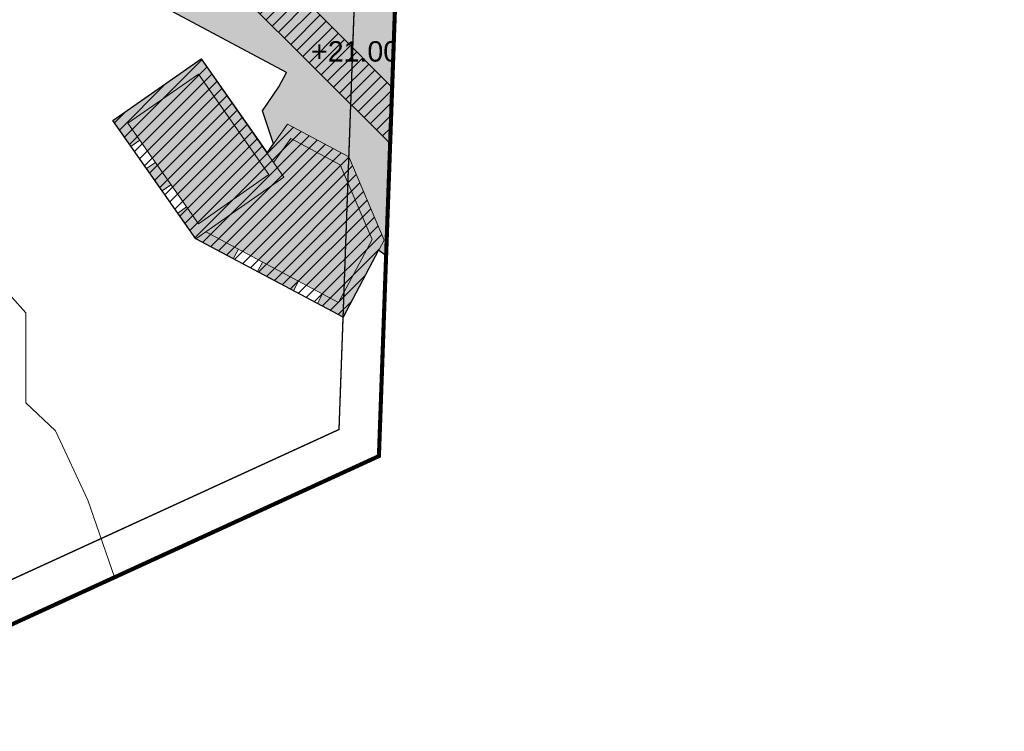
# Model space of a CAD drawing. Header units: millimetres. Extents: x -1402 to -179, y -280 to 6164.
# Tile 154 of 212: x -415 to -343, y 3657 to 3709. Entities that reach past the tile are written whole.
import ezdxf
from ezdxf.xclip import XClip

# ---------------------------------------------------------------- set-up
doc = ezdxf.new("R2010")
doc.units = ezdxf.units.MM
doc.header["$XCLIPFRAME"] = 0
doc.linetypes.add('AJN-Limite', pattern=[1.25, 0.5, -0.25, 0, -0.25, 0, -0.25])
doc.linetypes.add('DASH', pattern=[0.35, 0.25, -0.1])
doc.layers.get('0').update_dxf_attribs({"linetype": 'CONTINUOUS'})
doc.layers.get('DEFPOINTS').update_dxf_attribs({"linetype": 'CONTINUOUS'})
for name, color, linetype, lineweight in [('AJN-2-SBT-C', 2, 'CONTINUOUS', 20), ('AJN-7-500-A', 10, 'CONTINUOUS', 18), ('GEO-1-LIM-V', 10, 'AJN-Limite', 25)]:
    doc.layers.add(name, color=color, linetype=linetype, lineweight=lineweight)
for name, color, linetype, true_color in [('AJN-2-SBT-H', 7, 'CONTINUOUS', 0x6e6e6e), ('AJN-8-254-H-CLAIR', 7, 'CONTINUOUS', 0xededed), ('AJN-9-SRF-FORT-CIRCULATION 50%', 7, 'CONTINUOUS', 0xff80ff), ('AJN-9-SRF-FORT-VILLAGE HOUSING', 7, 'CONTINUOUS', 0xebc850)]:
    doc.layers.add(name, color=color, linetype=linetype, true_color=true_color)
doc.styles.get("Standard").update_dxf_attribs({"font": 'rs.shx', "bigfont": 'hztxt.shx'})
pattern_1 = [(45, (0, 0), (-0.4490128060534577, 0.4490128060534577), [])]

# ---------------------------------------------------------------- blocks, each defined once
blk = doc.blocks.new('VILLAGE 21.00')
at = {"layer": 'AJN-2-SBT-H'}
h = blk.add_hatch(color=256, dxfattribs=at)
h.dxf.hatch_style = 1
h.paths.add_polyline_path([(-384.8648532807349, 114.1704812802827), (-388.4648532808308, 114.1704812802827), (-388.4648532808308, 116.370481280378), (-384.8648532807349, 116.370481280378), (-384.8648532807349, 114.4704812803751)], flags=16)
h.paths.add_polyline_path([(-385.1648532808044, 114.4704812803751), (-386.5648532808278, 114.4704812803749), (-386.5648532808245, 116.0704812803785), (-385.1648532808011, 116.0704812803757)], flags=0)
h.paths.add_polyline_path([(-386.7648532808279, 114.4704812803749), (-388.1648532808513, 114.4704812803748), (-388.1648532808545, 116.0704812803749), (-386.7648532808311, 116.0704812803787)], flags=0)
h.paths.add_polyline_path([(-390.1527117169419, 115.0858107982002), (-392.5806587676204, 114.1339017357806), (-395.0197616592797, 118.9826659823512), (-397.3442480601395, 121.8728793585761), (-398.1110281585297, 128.2095993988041), (-396.1340544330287, 130.4253755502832), (-390.0414245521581, 120.0081440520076)], flags=16)
h.paths.add_polyline_path([(-371.5370312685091, 88.4500274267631), (-360.0108731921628, 88.4500274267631), (-360.4876457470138, 83.54476469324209), (-366.9156072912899, 83.54476469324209)])
h.paths.add_polyline_path([(-348.3375064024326, 112.7901658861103), (-348.4015481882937, 114.0450112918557), (-349.2005083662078, 114.0042358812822), (-349.1291659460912, 112.606340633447), (-356.3601029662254, 110.9272996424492), (-356.6416617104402, 112.1398570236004), (-357.4209292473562, 111.9589092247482), (-357.1393705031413, 110.7463518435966), (-359.644835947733, 110.1645767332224), (-365.7133929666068, 138.6150214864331), (-363.6657719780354, 139.2582968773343), (-361.9438350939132, 132.9064332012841), (-361.1717043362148, 133.1157513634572), (-362.893805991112, 139.4682228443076), (-355.9446291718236, 141.3520863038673), (-355.7030340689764, 140.4608926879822), (-354.1973954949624, 140.9030445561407), (-354.2072450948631, 140.9365849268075), (-361.9684231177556, 163.3387313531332), (-365.8744952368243, 164.6835442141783), (-368.6123521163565, 161.9480437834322), (-370.4179073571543, 160.6677678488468), (-365.2723782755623, 154.4489022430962), (-363.5338377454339, 148.3942077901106), (-362.7798175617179, 148.6107165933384), (-363.9620976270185, 152.7449897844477), (-360.5010736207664, 153.7356021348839), (-357.103660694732, 141.8667577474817), (-360.5788942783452, 140.9246510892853), (-362.4486623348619, 147.4573150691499), (-363.2026532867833, 147.2408146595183), (-361.3305268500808, 140.7208898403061), (-363.8752549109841, 140.0310354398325), (-366.5975683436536, 139.1758003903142), (-367.4329147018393, 139.1758003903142), (-367.4329147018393, 138.1758003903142), (-366.8958756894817, 138.1758003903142), (-359.2831071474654, 95.93763052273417), (-359.816480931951, 90.4500274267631), (-373.6849059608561, 90.4500274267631), (-378.4875171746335, 97.72549697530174), (-383.7134599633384, 104.9246683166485), (-383.8554844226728, 108.6413769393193), (-384.7518128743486, 116.9964901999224), (-387.4648532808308, 118.856119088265), (-388.7908625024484, 119.7650200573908), (-397.0975786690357, 137.3442970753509), (-392.7998567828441, 146.8167263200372), (-397.8847630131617, 148.1411889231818), (-400.4843965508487, 142.8737765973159), (-396.4402312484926, 141.8979553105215), (-398.9651271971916, 135.6964688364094), (-398.791739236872, 135.1589444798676), (-398.8755601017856, 134.8468334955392), (-399.6258696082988, 134.545493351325), (-405.1862799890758, 129.821392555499), (-405.1112688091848, 129.0862723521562), (-407.8116964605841, 123.173953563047), (-409.8254920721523, 124.2447076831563), (-411.068379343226, 121.9071766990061), (-410.3620212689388, 121.5315994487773), (-409.4947112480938, 123.1627723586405), (-401.5481829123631, 118.937528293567), (-403.379122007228, 115.4940326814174), (-402.6727639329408, 115.1184554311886), (-402.3216659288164, 115.7787747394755), (-396.486722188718, 112.676280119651), (-381.3627619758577, 97.42094566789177), (-367.3473782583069, 82.54476469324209), (-354.9196171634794, 82.54476469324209), (-354.9196171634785, 87.64530889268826), (-351.890074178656, 87.64530889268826), (-351.864602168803, 87.14595813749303), (-351.0656409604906, 87.18671335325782), (-351.4376104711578, 94.47876675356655), (-344.8132136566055, 94.81667893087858), (-344.7024696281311, 92.64566397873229), (-343.9035084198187, 92.68641919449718), (-344.0550076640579, 95.65639535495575), (-347.4542248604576, 95.48300041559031)])
h = blk.add_hatch(color=256, dxfattribs=at)
h.dxf.hatch_style = 1
h.paths.add_polyline_path([(-383.4182135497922, 95.27926327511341), (-387.6675128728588, 97.53865580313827), (-386.9800927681, 98.83150498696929), (-398.8892437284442, 110.7084329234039), (-403.7300806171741, 113.1299319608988), (-403.2361298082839, 114.0589183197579), (-403.9427960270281, 114.4346594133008), (-405.7734269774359, 110.9909999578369), (-409.4559186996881, 112.9490155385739), (-409.8314959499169, 112.2426574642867), (-405.4426461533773, 109.9090646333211), (-405.3019483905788, 110.1721918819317), (-395.482928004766, 104.9436884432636), (-396.0578684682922, 103.8925152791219), (-397.2442202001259, 102.1327191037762), (-396.4404639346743, 99.69056382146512), (-395.414334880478, 101.1331019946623), (-390.9076672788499, 98.73564015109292), (-388.316124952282, 92.62569789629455), (-388.7176355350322, 91.87056631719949), (-384.7294865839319, 88.99438463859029), (-383.2190830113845, 87.04563804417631), (-382.5458132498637, 88.31187430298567), (-382.3837959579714, 88.22572818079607), (-380.5790752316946, 90.87734676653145)])
h = blk.add_hatch(color=256, dxfattribs=at)
h.dxf.hatch_style = 1
h.paths.add_polyline_path([(-401.7591271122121, 105.9415516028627), (-408.2409792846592, 101.400341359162), (-406.9184546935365, 99.51264877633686), (-406.2632550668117, 99.97168412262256), (-407.1267443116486, 101.2041770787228), (-401.9552913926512, 104.8273166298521), (-396.7855478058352, 97.44833351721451), (-401.9570007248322, 93.82519396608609), (-402.8204899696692, 95.0576869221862), (-403.475689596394, 94.5986515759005), (-402.1531650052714, 92.71095899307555), (-395.6713128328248, 97.25216923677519)])
h = blk.add_hatch(color=256, dxfattribs=at)
h.dxf.hatch_style = 1
h.paths.add_polyline_path([(-405.1156667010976, 98.33368505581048), (-405.7708663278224, 97.87464970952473), (-404.6232779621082, 96.23665064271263), (-403.9680783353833, 96.69568598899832)])
h.paths.add_polyline_path([(-399.0151057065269, 91.94847930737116), (-401.4179168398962, 93.22607664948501), (-402.1531650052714, 92.71095899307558), (-399.3906829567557, 91.24212123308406)])
h.paths.add_polyline_path([(-394.6003677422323, 89.6011214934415), (-397.249210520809, 91.00953618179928), (-397.6247877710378, 90.30317810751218), (-394.9759449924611, 88.89476341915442)])
h.paths.add_polyline_path([(-388.3161249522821, 92.62569789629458), (-390.90766727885, 98.73564015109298), (-395.4143348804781, 101.1331019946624), (-396.9136320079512, 99.02538140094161), (-396.426486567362, 98.33005910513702), (-395.1697279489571, 100.0968176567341), (-391.533525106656, 98.16242658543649), (-389.2015610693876, 92.66447833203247), (-391.6612961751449, 88.0383894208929), (-392.8344725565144, 88.6621783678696), (-393.2100498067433, 87.95582029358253), (-391.3305153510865, 86.95645409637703)])
at = {"layer": 'AJN-8-254-H-CLAIR'}
h = blk.add_hatch(color=256, dxfattribs=at)
h.dxf.hatch_style = 1
h.paths.add_polyline_path([(-363.2026532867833, 147.2408146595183), (-362.4486331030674, 147.4573234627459), (-362.1602434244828, 147.5398652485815), (-362.1327264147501, 147.443725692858), (-360.4983453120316, 147.911517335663), (-360.4157955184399, 147.6230964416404), (-362.0502849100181, 147.15528504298), (-361.9402139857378, 146.7707276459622), (-360.3715257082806, 141.2916951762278), (-357.4759157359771, 142.0766707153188), (-359.1659183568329, 147.9808393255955), (-359.2621196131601, 147.9533027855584), (-359.3446706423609, 148.2417214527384), (-359.2484749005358, 148.2692576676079), (-360.1841111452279, 151.5379828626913), (-360.2802576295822, 151.5104638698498), (-360.3628086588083, 151.7988825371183), (-360.2666691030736, 151.8263995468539), (-360.7069412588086, 153.3646324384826), (-362.0528950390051, 152.9793943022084), (-361.6126228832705, 151.4411614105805), (-361.5164833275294, 151.468678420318), (-361.4339322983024, 151.1802597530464), (-361.8184905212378, 151.0701917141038), (-361.9010415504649, 151.3586103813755), (-361.804901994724, 151.3861273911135), (-362.2451741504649, 152.9243602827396), (-363.5911279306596, 152.539122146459), (-363.1508557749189, 151.0008892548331), (-363.0547162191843, 151.0284062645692), (-362.9721651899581, 150.7399875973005), (-363.0683047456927, 150.7124705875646), (-362.4904475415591, 148.6935399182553), (-362.7788662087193, 148.6109888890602), (-363.5338377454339, 148.3942077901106), (-365.2723782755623, 154.4489022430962), (-370.4179073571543, 160.6677678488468), (-375.8134982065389, 156.9029330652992), (-371.3075611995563, 151.4570758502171), (-382.5345120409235, 138.4062278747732), (-389.8860257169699, 142.0782360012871), (-388.2713039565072, 145.6371767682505), (-392.7998567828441, 146.8167263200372), (-397.0975786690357, 137.3442970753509), (-388.7908625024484, 119.7650200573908), (-387.4648532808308, 118.8561190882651), (-384.7518128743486, 116.9964901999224), (-383.8554844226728, 108.6413769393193), (-383.7134599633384, 104.9246683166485), (-378.4875171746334, 97.7254969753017), (-373.6849059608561, 90.45002742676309), (-368.1225226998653, 90.45002742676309), (-368.1225226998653, 92.65002742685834), (-364.5225226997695, 92.65002742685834), (-364.5225226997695, 90.75002742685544), (-364.5225226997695, 90.45002742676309), (-359.816480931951, 90.4500274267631), (-359.2831071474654, 95.93763052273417), (-366.8958756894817, 138.1758003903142), (-367.4329147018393, 138.1758003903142), (-367.4329147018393, 132.7477605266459), (-367.3651790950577, 132.6522290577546), (-367.2986587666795, 132.5515475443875), (-367.2189336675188, 132.4187564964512), (-367.1440336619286, 132.2814705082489), (-367.0651564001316, 132.1226617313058), (-367.0437907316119, 132.0597451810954), (-367.0269277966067, 132.0241959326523), (-366.9828051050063, 131.9254439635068), (-366.9412313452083, 131.8268057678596), (-366.8787755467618, 131.6699504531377), (-366.7974513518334, 131.4361594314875), (-366.7370478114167, 131.2440182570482), (-366.677654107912, 131.0364876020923), (-366.6780964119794, 131.0364876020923), (-366.6202894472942, 130.8164876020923), (-366.6216452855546, 130.8164876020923), (-366.5519570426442, 130.5215578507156), (-366.4815106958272, 130.1932657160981), (-366.3718750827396, 129.6305950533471), (-366.2905559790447, 129.1501003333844), (-366.2198943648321, 128.6706162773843), (-366.1580321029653, 128.1856549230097), (-366.0729067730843, 127.376369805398), (-366.0684904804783, 127.3236318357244), (-364.9648797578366, 115.3957218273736), (-364.9797600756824, 114.7689371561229), (-365.0937834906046, 114.1607710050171), (-365.2253298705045, 113.557623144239), (-365.3079395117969, 113.2164876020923), (-365.3089044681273, 113.2164876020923), (-365.3657070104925, 112.9990536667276), (-365.4256983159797, 112.7867239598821), (-365.490595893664, 112.5736403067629), (-365.5611501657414, 112.3596076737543), (-365.6379950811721, 112.1450645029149), (-365.7246909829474, 111.9235113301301), (-365.8176938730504, 111.7069884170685), (-365.8701797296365, 111.5931993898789), (-365.9231772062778, 111.4837206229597), (-365.9785784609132, 111.3747241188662), (-366.0364779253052, 111.266279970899), (-366.0969674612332, 111.1584631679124), (-366.1601356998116, 111.0513535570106), (-366.2260673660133, 110.9450356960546), (-366.2948426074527, 110.8395985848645), (-366.3665363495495, 110.7351352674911), (-366.4412177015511, 110.631742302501), (-366.5189494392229, 110.5295191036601), (-366.5993333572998, 110.4291344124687), (-366.6639999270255, 110.3522429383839), (-366.7293762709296, 110.2780157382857), (-366.795820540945, 110.2059609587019), (-366.8632752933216, 110.1360717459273), (-366.9316784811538, 110.0683375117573), (-367.0350647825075, 109.9704594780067), (-367.1766671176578, 109.8477701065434), (-367.3208004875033, 109.7332571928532), (-367.466890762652, 109.6265768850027), (-367.6143925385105, 109.5272960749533), (-367.7302306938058, 109.4551852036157), (-367.8753752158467, 109.3697308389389), (-368.0245144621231, 109.2879098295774), (-368.1735905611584, 109.2112975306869), (-368.3262141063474, 109.1373839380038), (-368.6114144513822, 109.0432485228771), (-369.0402446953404, 108.9395965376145), (-369.7076949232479, 108.8812925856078), (-371.6092786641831, 108.781357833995), (-372.5656377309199, 108.7561981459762), (-373.9516163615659, 108.7378330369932), (-375.3375949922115, 108.7561981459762), (-376.2939540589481, 108.781357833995), (-378.1955377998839, 108.8812925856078), (-378.8629880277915, 108.9395965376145), (-379.2918182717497, 109.0432485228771), (-379.5770186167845, 109.1373839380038), (-379.7296421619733, 109.2112975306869), (-379.878718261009, 109.2879098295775), (-380.0278575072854, 109.3697308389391), (-380.1730020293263, 109.4551852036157), (-380.2888401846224, 109.5272960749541), (-380.4363419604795, 109.6265768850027), (-380.5824322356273, 109.7332571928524), (-380.7265656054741, 109.8477701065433), (-380.868167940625, 109.9704594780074), (-380.9715542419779, 110.0683375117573), (-381.0399574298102, 110.1360717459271), (-381.1074121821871, 110.2059609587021), (-381.1738564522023, 110.2780157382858), (-381.2392327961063, 110.3522429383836), (-381.3038993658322, 110.4291344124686), (-381.384283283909, 110.5295191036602), (-381.4620150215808, 110.631742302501), (-381.5366963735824, 110.735135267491), (-381.6083901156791, 110.8395985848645), (-381.6771653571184, 110.9450356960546), (-381.7430970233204, 111.0513535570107), (-381.8062652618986, 111.1584631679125), (-381.8667547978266, 111.2662799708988), (-381.9246542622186, 111.3747241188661), (-381.9800555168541, 111.4837206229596), (-382.0330529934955, 111.5931993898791), (-382.1244063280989, 111.7912528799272), (-382.1231632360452, 111.7945829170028), (-382.1785417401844, 111.9235113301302), (-382.2652376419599, 112.1450645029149), (-382.3420825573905, 112.3596076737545), (-382.4126368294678, 112.5736403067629), (-382.4775344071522, 112.7867239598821), (-382.5375257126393, 112.9990536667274), (-382.607540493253, 113.2670626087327), (-382.6779028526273, 113.557623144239), (-382.8094492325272, 114.160771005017), (-382.9234726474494, 114.7689371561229), (-382.9383529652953, 115.3957218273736), (-381.8347422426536, 127.3236318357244), (-381.8303259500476, 127.376369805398), (-381.7452006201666, 128.1856549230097), (-381.6833383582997, 128.6706162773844), (-381.6126767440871, 129.1501003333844), (-381.5313576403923, 129.630595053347), (-381.4217220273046, 130.193265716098), (-381.3512756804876, 130.5215578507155), (-381.2694849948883, 130.8677067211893), (-381.2201767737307, 131.0553624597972), (-381.1661849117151, 131.2440182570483), (-381.1057813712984, 131.4361594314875), (-381.0395635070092, 131.6265227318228), (-381.0011863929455, 131.7283941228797), (-380.9620013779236, 131.8268057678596), (-380.9204276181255, 131.9254439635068), (-380.8563398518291, 132.068880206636), (-380.8380763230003, 132.1226617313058), (-380.7591990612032, 132.281470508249), (-380.684299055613, 132.4187564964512), (-380.6045739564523, 132.5515475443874), (-380.5380536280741, 132.6522290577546), (-380.4703180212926, 132.7477605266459), (-380.4703180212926, 131.5906645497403), (-381.302451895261, 117.9640553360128), (-373.9516163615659, 117.9640553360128), (-366.6007808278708, 117.9640553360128), (-367.4329147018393, 131.5906645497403), (-367.4329147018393, 132.7477605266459), (-367.4329147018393, 138.1758003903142), (-367.4329147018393, 139.1758003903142), (-366.5975683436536, 139.1758003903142), (-361.3205986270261, 140.6863135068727)])
h.paths.add_polyline_path([(-369.8329147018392, 138.1758003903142), (-369.8329147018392, 134.3463375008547), (-369.8329147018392, 131.5906645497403), (-369.8329147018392, 127.7699827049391), (-373.9516163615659, 127.7699827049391), (-378.0703180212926, 127.7699827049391), (-378.0703180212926, 131.5906645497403), (-378.0703180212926, 134.3463375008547), (-378.0703180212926, 138.1758003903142)], flags=16)
h.paths.add_polyline_path([(-369.8329147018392, 126.6699827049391), (-369.8329147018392, 121.9307340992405), (-373.9516163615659, 121.9307340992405), (-378.0703180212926, 121.9307340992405), (-378.0703180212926, 126.6699827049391), (-373.9516163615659, 126.6699827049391)], flags=16)
h.paths.add_polyline_path([(-383.615943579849, 123.8322438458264), (-385.0660589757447, 123.8322978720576), (-385.0660589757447, 125.5146949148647), (-383.615943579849, 125.5146408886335)], flags=16)
h.paths.add_polyline_path([(-365.4519542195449, 105.0538531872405), (-363.9392437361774, 103.9967519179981), (-362.3654408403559, 102.8969584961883), (-361.0835792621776, 102.0011773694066), (-361.2823947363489, 95.28106638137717), (-361.3132696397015, 94.22750896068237), (-362.2968728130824, 94.0934638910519), (-366.8666859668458, 93.57658316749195), (-367.6042449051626, 93.19094910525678), (-369.8233227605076, 93.6300788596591), (-371.4609788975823, 95.72053184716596), (-371.9318311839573, 98.02269888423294), (-371.2335855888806, 99.12255334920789), (-369.3763274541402, 102.0480478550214), (-368.7498073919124, 103.0349225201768)], flags=16)
h = blk.add_hatch(color=256, dxfattribs=at)
h.dxf.hatch_style = 1
h.paths.add_polyline_path([(-401.5481829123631, 118.937528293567), (-409.4947112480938, 123.1627723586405), (-413.7199553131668, 115.2162440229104), (-405.773426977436, 110.990999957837), (-403.9424878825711, 114.4344955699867), (-403.2361298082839, 114.058918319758), (-402.6727639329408, 115.1184554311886), (-403.379122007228, 115.4940326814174)])
h.paths.add_polyline_path([(-401.9552913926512, 104.8273166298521), (-407.1267443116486, 101.2041770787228), (-401.9570007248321, 93.82519396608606), (-396.7855478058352, 97.4483335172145)])
h.paths.add_polyline_path([(-391.5335251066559, 98.16242658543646), (-395.1697279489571, 100.0968176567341), (-396.4264865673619, 98.33005910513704), (-395.6713128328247, 97.25216923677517), (-401.4179168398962, 93.226076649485), (-391.6612961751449, 88.03838942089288), (-389.2015610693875, 92.66447833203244)])
h.paths.add_polyline_path([(-376.3379855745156, 84.10505773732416), (-380.2893785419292, 86.20605064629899), (-379.9138012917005, 86.91240872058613), (-380.9733384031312, 87.47577459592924), (-381.3489156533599, 86.76941652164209), (-382.2150324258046, 87.22993897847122), (-386.4402764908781, 79.28341064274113), (-380.5632296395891, 76.15852940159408)])
h.paths.add_polyline_path([(-365.2145364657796, 73.94160740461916), (-367.5389998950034, 75.17754653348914), (-367.1634226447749, 75.88390460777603), (-368.2229597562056, 76.44727048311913), (-368.5985370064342, 75.74091240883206), (-372.5263651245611, 77.82937566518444), (-379.0989670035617, 65.46810936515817), (-371.7871383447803, 61.58034110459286)])
h = blk.add_hatch(color=256, dxfattribs=at)
h.dxf.hatch_style = 1
h.paths.add_polyline_path([(-352.0531489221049, 84.63462623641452), (-351.7373202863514, 84.65073673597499), (-351.890074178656, 87.64530889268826), (-354.9196171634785, 87.64530889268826), (-354.9196171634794, 82.54476469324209), (-367.3473782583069, 82.54476469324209), (-381.3627619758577, 97.4209456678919), (-396.486722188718, 112.676280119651), (-402.3216659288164, 115.7787747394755), (-403.7300806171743, 113.1299319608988), (-398.8892437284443, 110.708432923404), (-386.9800927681, 98.83150498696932), (-387.6675128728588, 97.53865580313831), (-383.4182135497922, 95.27926327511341), (-380.5790752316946, 90.87734676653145), (-382.3837959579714, 88.22572818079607), (-379.7349531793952, 86.81731349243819), (-378.4230895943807, 88.56519261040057), (-368.1008150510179, 78.5899933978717), (-369.0159350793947, 76.86890294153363), (-366.3704473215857, 75.46227214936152), (-365.5623931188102, 76.98200107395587), (-362.696428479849, 75.67205016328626), (-359.5719458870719, 75.67205016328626), (-359.5719458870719, 79.47550569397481), (-354.0406482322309, 79.75765860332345), (-354.0127613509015, 79.21096694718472), (-351.775822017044, 79.19793709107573)])
at = {"layer": 'AJN-9-SRF-FORT-CIRCULATION 50%'}
h = blk.add_hatch(dxfattribs=at)
h.set_pattern_fill('ANSI31', color=256, scale=0.2)
h.set_pattern_definition(pattern_1)
h.paths.add_polyline_path([(-359.644835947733, 110.1645767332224), (-357.1393705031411, 110.7463518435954), (-358.5275750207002, 116.7247761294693), (-354.6913507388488, 116.7247761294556), (-354.691350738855, 118.5433627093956), (-358.2913507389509, 118.5433627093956), (-358.2913507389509, 120.7433627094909), (-358.1725022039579, 120.7433627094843), (-358.1725022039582, 120.8551249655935), (-360.7889792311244, 130.5067594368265), (-361.2587778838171, 130.3794009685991), (-363.665771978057, 139.2582968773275), (-365.7133929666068, 138.6150214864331)])
h.paths.add_polyline_path([(-367.3473782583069, 82.54476469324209), (-381.3537987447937, 97.4119045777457), (-396.486722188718, 112.676280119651), (-402.3216659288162, 115.7787747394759), (-403.7300806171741, 113.1299319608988), (-398.8892437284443, 110.708432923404), (-386.9800927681, 98.83150498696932), (-387.6675128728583, 97.53865580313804), (-383.4181035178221, 95.27909267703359), (-380.5790752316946, 90.87734676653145), (-382.3837959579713, 88.22572818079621), (-379.7349531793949, 86.81731349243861), (-378.4230895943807, 88.56519261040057), (-368.1008150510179, 78.5899933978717), (-369.0159350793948, 76.86890294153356), (-366.3704473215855, 75.46227214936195), (-365.5623931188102, 76.98200107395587), (-362.696428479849, 75.67205016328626), (-359.5719458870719, 75.67205016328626), (-359.5719458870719, 79.47550569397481), (-354.0406482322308, 79.75765860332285), (-354.0127613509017, 79.21096694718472), (-351.7758220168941, 79.19793708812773), (-352.0531489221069, 84.63462623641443), (-351.7373202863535, 84.65073673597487), (-351.890074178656, 87.64530889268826), (-354.9196171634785, 87.64530889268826), (-354.9196171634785, 82.54476469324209)])
at = {"layer": 'AJN-9-SRF-FORT-VILLAGE HOUSING'}
h = blk.add_hatch(dxfattribs=at)
h.set_pattern_fill('ANSI31', color=256, scale=0.2)
h.set_pattern_definition(pattern_1)
h.paths.add_polyline_path([(-401.759127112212, 105.9415516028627), (-408.2409792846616, 101.4003413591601), (-402.1531650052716, 92.7109589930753), (-395.6713128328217, 97.25216923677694)])
h.paths.add_polyline_path([(-390.9076672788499, 98.73564015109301), (-395.414334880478, 101.1331019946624), (-396.9136320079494, 99.02538140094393), (-395.6713128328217, 97.25216923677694), (-402.1531650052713, 92.71095899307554), (-391.3305153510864, 86.95645409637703), (-388.3161249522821, 92.62569789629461)])
at = {"layer": 'AJN-2-SBT-C'}
for p, q in [((-406.2632550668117, 99.97168412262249), (-406.9184546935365, 99.5126487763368)), ((-405.1156667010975, 98.33368505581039), (-405.7708663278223, 97.8746497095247)), ((-403.9680783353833, 96.69568598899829), (-404.6232779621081, 96.2366506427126)), ((-402.820489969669, 95.05768692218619), (-403.4756895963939, 94.5986515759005)), ((-399.3906829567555, 91.24212123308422, 21.00066636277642), (-399.0151057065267, 91.9484793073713, 21.00066636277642)), ((-397.6247877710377, 90.3031781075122, 21.00066636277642), (-397.2492105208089, 91.00953618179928, 21.00066636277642)), ((-394.9759449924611, 88.8947634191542, 21.00066636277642), (-394.6003677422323, 89.60112149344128, 21.00066636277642)), ((-393.2100498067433, 87.95582029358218, 21.00066636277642), (-392.8344725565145, 88.66217836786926, 21.00066636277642))]:
    blk.add_line(p, q, dxfattribs=at)
at = {"layer": 'AJN-2-SBT-C', "flags": 128}
for points in [[(-361.3305268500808, 140.7208898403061), (-363.875254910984, 140.0310354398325), (-366.5975683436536, 139.1758003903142), (-367.4329147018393, 139.1758003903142), (-367.4329147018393, 138.1758003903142), (-366.8958756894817, 138.1758003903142), (-359.2831071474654, 95.93763052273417), (-359.816480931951, 90.4500274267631), (-373.6849059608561, 90.45002742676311), (-378.4875171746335, 97.72549697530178), (-383.7134599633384, 104.9246683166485), (-383.8554844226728, 108.6413769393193), (-384.7518128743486, 116.9964901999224), (-387.4648532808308, 118.8561190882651), (-388.7908625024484, 119.7650200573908), (-397.0975786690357, 137.3442970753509), (-392.7998567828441, 146.8167263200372)], [(-415.6477597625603, 88.42456101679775), (-414.6268734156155, 87.27276113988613), (-414.6268734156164, 80.67276113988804), (-412.4499753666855, 78.59745115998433), (-410.0635132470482, 73.5003327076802), (-408.1081275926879, 67.84247518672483)], [(-405.3019483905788, 110.1721918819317), (-395.482928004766, 104.9436884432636), (-396.0578684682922, 103.8925152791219), (-397.2442202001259, 102.1327191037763), (-396.4404639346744, 99.69056382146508), (-396.9136320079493, 99.02538140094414)], [(-388.7176355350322, 91.87056631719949), (-384.7294865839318, 88.99438463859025), (-383.2190830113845, 87.0456380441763)]]:
    blk.add_lwpolyline(points, dxfattribs=at)
at = {"layer": 'AJN-2-SBT-C'}
for points in [[(-354.0406482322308, 79.75765860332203), (-359.5719458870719, 79.47550569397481), (-359.5719458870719, 75.67205016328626), (-362.696428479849, 75.67205016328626), (-365.5623931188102, 76.98200107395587), (-366.3704473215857, 75.46227214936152), (-369.0159350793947, 76.86890294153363), (-368.1008150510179, 78.5899933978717), (-378.4230895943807, 88.56519261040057), (-379.7349531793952, 86.81731349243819), (-382.3837959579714, 88.22572818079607), (-380.5790752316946, 90.87734676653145), (-383.4182135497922, 95.27926327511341), (-387.6675128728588, 97.53865580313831), (-386.9800927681, 98.83150498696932), (-398.8892437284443, 110.708432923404)], [(-396.486722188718, 112.676280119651), (-381.3627619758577, 97.42094566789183), (-367.3473782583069, 82.54476469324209), (-354.9196171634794, 82.54476469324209), (-354.9196171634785, 87.64530889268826), (-351.890074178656, 87.64530889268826), (-351.7373202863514, 84.65073673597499), (-352.0531489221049, 84.63462623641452), (-351.7169183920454, 78.04319626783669), (-350.3596802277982, 78.11242933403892), (-350.359680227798, 64.19181713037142)]]:
    blk.add_lwpolyline(points, dxfattribs=at)
at = {"layer": 'AJN-2-SBT-C', "flags": 128}
for points in [[(-408.2409792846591, 101.4003413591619), (-401.759127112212, 105.9415516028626), (-395.6713128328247, 97.25216923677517), (-402.1531650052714, 92.71095899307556)], [(-407.1267443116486, 101.2041770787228), (-401.9552913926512, 104.8273166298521), (-396.7855478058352, 97.4483335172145), (-401.9570007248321, 93.82519396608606)]]:
    blk.add_lwpolyline(points, close=True, dxfattribs=at)
at = {"layer": 'AJN-2-SBT-C', "elevation": 21.00066636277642, "flags": 128}
for points in [[(-396.9136320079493, 99.02538140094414), (-395.414334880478, 101.1331019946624), (-390.9076672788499, 98.73564015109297), (-388.316124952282, 92.62569789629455), (-391.3305153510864, 86.956454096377), (-402.1531650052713, 92.71095899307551)], [(-396.4264865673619, 98.33005910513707), (-395.1697279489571, 100.0968176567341), (-391.5335251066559, 98.16242658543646), (-389.2015610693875, 92.66447833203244), (-391.6612961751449, 88.03838942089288), (-401.4179168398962, 93.22607664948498)]]:
    blk.add_lwpolyline(points, dxfattribs=at)
at = {"layer": 'AJN-9-SRF-FORT-CIRCULATION 50%', "flags": 128}
blk.add_lwpolyline([(-396.486722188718, 112.676280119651), (-381.3537987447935, 97.41190457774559), (-367.3473782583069, 82.54476469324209), (-354.9196171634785, 82.54476469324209), (-354.9196171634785, 87.64530889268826), (-351.890074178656, 87.64530889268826), (-351.7373202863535, 84.65073673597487), (-352.0531489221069, 84.63462623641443), (-351.7758220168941, 79.19793708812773), (-354.0127613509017, 79.21096694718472), (-354.0406482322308, 79.75765860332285), (-359.5719458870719, 79.47550569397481), (-359.5719458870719, 75.67205016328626), (-362.696428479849, 75.67205016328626), (-365.5623931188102, 76.98200107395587), (-366.3704473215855, 75.46227214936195), (-369.0159350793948, 76.86890294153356), (-368.1008150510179, 78.5899933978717), (-378.4230895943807, 88.56519261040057), (-379.7349531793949, 86.81731349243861), (-382.3837959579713, 88.22572818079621), (-380.5790752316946, 90.87734676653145), (-383.4181035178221, 95.27909267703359), (-387.6675128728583, 97.53865580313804), (-386.9800927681, 98.83150498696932), (-398.8892437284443, 110.708432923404)], dxfattribs=at)
at = {"layer": 'DEFPOINTS', "color": 6, "flags": 128}
blk.add_lwpolyline([(-348.5883269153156, 117.800632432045), (-347.4494859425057, 95.48324214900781), (-344.0550076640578, 95.65639535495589), (-343.5150010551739, 85.07015934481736), (-345.4617189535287, 84.97085676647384), (-345.1398163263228, 78.66030958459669), (-342.7596802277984, 78.66030958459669), (-342.7596802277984, 64.19181713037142), (-350.3596802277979, 64.19181713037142), (-350.3596802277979, 78.11242933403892), (-351.7169183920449, 78.04319626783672), (-351.775822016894, 79.19793708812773), (-354.0127613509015, 79.21096694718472), (-354.9118052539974, 79.02848084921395), (-354.5703281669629, 77.07490245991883), (-355.5384133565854, 76.36652034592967), (-356.4194687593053, 76.4601584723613), (-357.1361829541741, 75.67205016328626), (-355.0964284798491, 75.67205016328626), (-355.0964284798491, 68.0720501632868), (-362.696428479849, 68.0720501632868), (-362.696428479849, 72.07096117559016), (-364.9179606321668, 70.73864934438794), (-365.7196487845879, 71.31288731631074), (-367.9343563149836, 67.12232665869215), (-352.7841121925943, 67.12232665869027), (-352.7841121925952, 56.52232665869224), (-363.3841121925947, 56.52232665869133), (-363.3841121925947, 60.52232665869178), (-369.3841121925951, 60.52232665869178), (-369.3841121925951, 64.39573241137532), (-371.4563575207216, 60.49840578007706), (-380.1809023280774, 65.1373285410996), (-373.9879361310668, 76.7846039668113), (-375.0783084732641, 76.70227982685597), (-377.0985777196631, 76.70227982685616), (-377.2083934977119, 76.88463470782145), (-377.208393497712, 77.9037543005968), (-378.1047742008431, 78.65592696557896), (-377.4789096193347, 79.37679455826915), (-377.7520267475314, 79.74158950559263), (-380.2324488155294, 75.07659407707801), (-387.5222118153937, 78.95262981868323), (-383.2190830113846, 87.04563804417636), (-384.7294865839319, 88.99438463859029), (-388.7176355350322, 91.87056631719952), (-391.3305153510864, 86.956454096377), (-402.1531650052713, 92.71095899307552), (-408.2409792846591, 101.4003413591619), (-401.759127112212, 105.9415516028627), (-396.9136320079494, 99.02538140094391), (-396.4404639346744, 99.69056382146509), (-397.2442202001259, 102.1327191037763), (-396.0584997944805, 103.8915609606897), (-395.482928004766, 104.9436884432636), (-405.3019483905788, 110.1721918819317)], dxfattribs=at)
at = {"layer": 'AJN-7-500-A', "insert": (-390.4432538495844, 106.478901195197), "char_height": 1.5, "attachment_point": 5, "rotation": 359.9999999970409}
blk.add_mtext_dynamic_manual_height_columns('{\\fSwis721 BT|b0|i0|c0|p34;+21.00}', width=16.06814779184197, gutter_width=7.5, heights=[0], dxfattribs=at)

msp = doc.modelspace()

# ---------------------------------------------------------------- linework, layer by layer
at = {"layer": 'GEO-1-LIM-V', "linetype": 'Continuous', "ltscale": 25, "const_width": 0.3}
msp.add_lwpolyline([(-430.2313892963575, 3657.695068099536), (-388.6950892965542, 3676.746768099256), (-385.6608532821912, 3761.270815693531), (-396.4487420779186, 3762.07024013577), (-399.5822066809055, 3762.073724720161), (-404.5592230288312, 3761.954802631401), (-406.3471408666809, 3762.070132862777), (-410.2354652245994, 3762.217004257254), (-414.1244942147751, 3762.363902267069), (-417.856513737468, 3762.504869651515)], dxfattribs=at)
at = {"layer": 'GEO-1-LIM-V', "linetype": 'DASH', "ltscale": 5, "const_width": 0.1}
msp.add_lwpolyline([(-431.1729879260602, 3660.563702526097), (-391.6268120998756, 3678.702580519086), (-388.7625236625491, 3758.492435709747), (-396.5614114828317, 3759.070363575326), (-399.5480382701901, 3759.073684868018), (-404.6200677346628, 3758.952492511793), (-406.5003436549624, 3759.07378033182), (-410.348701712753, 3759.219142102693), (-414.237730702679, 3759.366040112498), (-417.9697502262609, 3759.507007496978)], dxfattribs=at)

# ---------------------------------------------------------------- block references
ref = msp.add_blockref('VILLAGE 21.00', (0, 3600))
XClip(ref).set_block_clipping_path([(-385.6608532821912, 161.27081569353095), (-396.4487420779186, 162.07024013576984), (-399.5822066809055, 162.07372472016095), (-404.5592230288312, 161.95480263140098), (-406.3471408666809, 162.07013286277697), (-410.2354652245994, 162.21700425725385), (-414.1244942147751, 162.36390226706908), (-417.856513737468, 162.50486965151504), (-419.8186386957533, 162.57898384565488), (-424.2029751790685, 162.69634806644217), (-430.7329854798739, 162.80379066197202), (-432.9726340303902, 162.84820064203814), (-438.6557261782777, 163.08382480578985), (-446.3492318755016, 163.40280183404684), (-450.9945320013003, 163.59713874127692), (-452.8935315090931, 163.62179624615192), (-458.6050533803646, 163.6971216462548), (-466.3263016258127, 163.79895196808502), (-475.0682232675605, 163.87485285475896), (-480.8446134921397, 163.89761706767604), (-486.7104473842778, 163.92073376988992), (-493.2538970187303, 163.85832379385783), (-503.2741676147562, 163.65694848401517), (-508.6718693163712, 163.5484719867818), (-514.4674861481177, 163.43199867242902), (-519.3978180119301, 163.3235647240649), (-522.8727993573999, 163.2403812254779), (-528.0328505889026, 163.1320024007), (-532.6230184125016, 163.05513076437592), (-538.4653241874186, 163.14386064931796), (-544.78735829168, 162.4714673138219), (-548.8842307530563, 162.290446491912), (-550.7317837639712, 162.2148483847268), (-554.5838173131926, 162.05723101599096), (-560.1062364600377, 161.89340901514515), (-563.8705609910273, 161.76773971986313), (-568.0312107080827, 161.426633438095), (-571.8413346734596, 161.11790105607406), (-577.5862903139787, 160.6523902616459), (-585.2830575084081, 160.0287251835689), (-589.1066534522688, 159.71890117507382), (-592.946043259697, 159.40779739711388), (-597.6497304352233, 159.02666004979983), (-601.411003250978, 158.5608694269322), (-605.1832853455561, 158.09371542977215), (-608.981144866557, 157.62339396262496), (-610.9189722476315, 157.3834162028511), (-612.7981530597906, 157.16210212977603), (-614.7177716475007, 156.91297834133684), (-616.6212367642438, 156.67725595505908), (-618.5250564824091, 156.44148965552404), (-620.4414612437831, 156.2041648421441), (-624.2503464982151, 155.73247796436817), (-624.695492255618, 155.6291279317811), (-626.8973120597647, 155.21027749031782), (-628.7209430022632, 154.82341611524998), (-630.6348667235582, 154.41740021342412), (-632.4190100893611, 154.03891565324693), (-634.3427333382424, 153.6308209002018), (-636.2958620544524, 153.21648813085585), (-638.1979508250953, 152.81298287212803), (-639.9880201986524, 152.4332411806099), (-641.896297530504, 152.028423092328), (-643.737454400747, 151.63784380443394), (-645.4893456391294, 151.26620114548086), (-647.4403967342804, 150.852309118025), (-649.4018367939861, 150.43621319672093), (-651.2801234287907, 150.03775727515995), (-652.0511223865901, 149.8636865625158), (-653.3065034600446, 149.52448601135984), (-656.1830043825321, 148.71563930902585), (-659.474960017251, 147.78997040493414), (-661.320744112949, 147.27095218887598), (-665.6953747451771, 146.04084461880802), (-670.8552408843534, 144.5899357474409), (-676.4147399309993, 143.0266536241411), (-681.7431686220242, 141.49035266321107), (-687.105527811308, 139.894557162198), (-691.2185810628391, 138.67907887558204), (-694.5550328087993, 137.68918219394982), (-698.2454736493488, 136.59425997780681), (-703.1448318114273, 135.0922609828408), (-705.4442357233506, 134.2090412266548), (-710.5240815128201, 132.22009260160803), (-715.1363151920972, 130.30147644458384), (-719.4438570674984, 128.53676751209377), (-722.4950357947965, 127.34872618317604), (-724.1436869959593, 126.48820549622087), (-726.392128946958, 125.38037389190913), (-732.0415379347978, 123.73789190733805), (-736.5741646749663, 121.17852500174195), (-740.9097182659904, 119.20978364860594), (-746.4276968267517, 116.65041916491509), (-749.8644811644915, 115.22178406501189), (-754.3353266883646, 112.79717382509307), (-765.3208293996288, 106.41661928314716), (-773.8793028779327, 101.0569524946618), (-783.4769755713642, 94.00988258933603), (-785.9053023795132, 87.35804987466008), (-785.5772190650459, 82.98264558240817), (-779.6016890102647, 72.22400507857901), (-774.4032194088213, 64.11329465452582), (-770.9598076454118, 58.74502018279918), (-764.1540881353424, 48.272720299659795), (-759.7065812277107, 41.67397472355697), (-756.4502605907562, 36.812145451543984), (-753.1055995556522, 31.76998171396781), (-747.5052165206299, 23.46228968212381), (-742.4073957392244, 15.357179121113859), (-739.5699916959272, 12.229930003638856), (-737.2850765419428, 9.27700846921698), (-736.7488876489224, 7.599514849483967), (-728.1359285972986, -5.23170222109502), (-726.8361332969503, -7.094867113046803), (-726.153211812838, -8.501989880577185), (-725.3849251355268, -9.482710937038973), (-724.5761915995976, -10.674013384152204), (-724.0261309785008, -11.270759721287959), (-718.6429241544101, -19.350588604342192), (-713.666973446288, -26.826453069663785), (-708.4409013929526, -34.69951849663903), (-704.2163303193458, -41.139472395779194), (-608.897289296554, 9.372468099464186), (-526.647689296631, 37.721268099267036), (-430.2313892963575, 57.695068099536), (-388.6950892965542, 76.74676809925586)])

doc.saveas('drawing.dxf')
